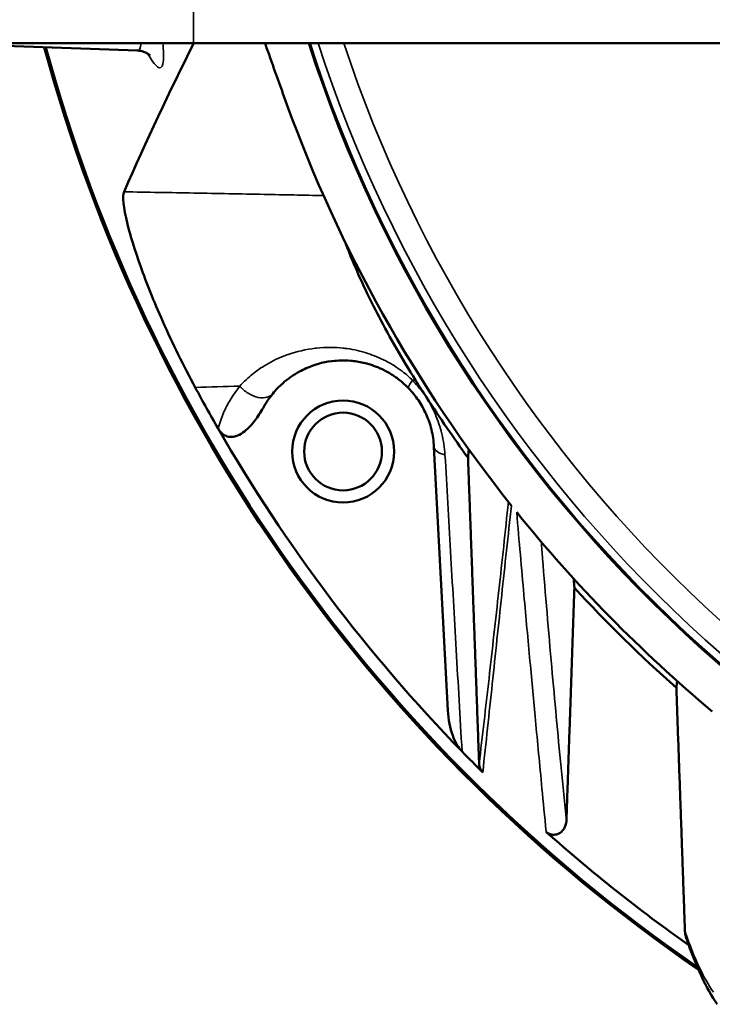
# Model space of a CAD drawing. Header units: millimetres. Extents: x 30 to 1646, y 30 to 1265.
# Tile 75 of 137: x 646 to 675, y 993 to 1033. Entities that reach past the tile are written whole.
import ezdxf

# ---------------------------------------------------------------- set-up
doc = ezdxf.new("R2010")
doc.units = ezdxf.units.MM
doc.header["$LTSCALE"] = 6
doc.layers.add('Visible (ISO)', color=7, linetype='Continuous', lineweight=50)
doc.layers.add('Visible Narrow (ISO)', color=7, linetype='Continuous', lineweight=35)

msp = doc.modelspace()

# ---------------------------------------------------------------- linework, layer by layer
at = {"layer": 'Visible (ISO)'}
for p, q in [((653.1703, 1032.2882), (624.1703, 1032.2882)), ((642.1703, 1032.2882), (650.8676, 1031.9845)), ((653.1703, 1032.2882), (677.1703, 1032.2882)), ((656.9861, 1019.4427), (656.9861, 1019.4427)), ((654.1863, 1016.4235), (654.1854, 1016.425)), ((663.0789, 1015.6723), (663.6485, 1004.8047))]:
    msp.add_line(p, q, dxfattribs=at)
for radius in [2.1, 1.6]:
    msp.add_circle((659.3341, 1015.476), radius, dxfattribs=at)
for centre, radius, start, end in [((712.1703, 1049.7882), 67.5, 195.175132, 235.540642), ((712.1703, 1049.7882), 67.4331, 195.192696, 235.449631), ((712.1703, 1049.7882), 57, 197.87959, 256.5243), ((712.1703, 1049.7882), 56.9651, 197.89092, 256.44558), ((712.1703, 1049.7882), 58.6709, 199.954981, 218.528319), ((712.1707, 1049.7884), 64.9989, 201.328262, 201.328876), ((712.1702, 1049.7882), 63.8318, 201.759922, 201.760903), ((712.1703, 1049.7882), 60.3429, 203.163727, 203.165873), ((712.1703, 1049.7882), 66.8981, 208.261222, 209.915144), ((659.3345, 1015.4765), 3.9993, 45.50727, 45.50751), ((712.1703, 1049.7882), 58.9016, 212.185333, 212.998962), ((712.1703, 1049.7882), 58.9016, 212.998962, 215.937648), ((712.1703, 1049.7882), 66.8981, 209.916675, 224.230327), ((712.1703, 1049.7882), 58.6709, 218.861867, 230.108755), ((712.1691, 1049.7872), 60.3413, 221.158839, 221.159126), ((712.1703, 1049.7882), 58.9016, 222.672667, 228.397056), ((712.3748, 1049.9657), 64.1027, 220.947791, 220.947819), ((712.1622, 1049.7801), 63.8204, 225.283454, 225.283543), ((712.1703, 1049.7882), 66.8981, 224.230327, 225.26784), ((712.1703, 1049.7883), 64.9985, 227.648647, 227.650014), ((712.1703, 1049.7882), 66.8981, 228.341126, 234.76397), ((712.1705, 1049.7885), 66.8984, 234.837597, 234.838363), ((712.1703, 1049.7882), 67.4331, 235.567557, 235.57252), ((712.1703, 1049.7882), 67.5, 235.667555, 235.673029)]:
    msp.add_arc(centre, radius, start, end, dxfattribs=at)
for centre, major_axis, ratio, start_param, end_param in [((705.7813, 977.0606), (-8.6446, -98.4031), 0.6736189, 4.1767982, 4.2499731), ((661.1449, 1014.1781), (4.8589, -3.4825), 0.7905048, 3.0891709, 3.2403498)]:
    msp.add_ellipse(centre, major_axis=major_axis, ratio=ratio, start_param=start_param, end_param=end_param, dxfattribs=at)
for points, knots in [([(651.389, 1031.7806), (651.389, 1031.7806), (651.3873, 1031.7825), (651.372, 1031.7976), (651.343, 1031.8276), (651.233, 1031.8925), (651.1818, 1031.9183), (651.0473, 1031.963), (650.962, 1031.9812), (650.8676, 1031.9845)], [2.71178914, 2.71178914, 2.71178914, 2.71178914, 2.74372523, 2.74372523, 2.83480648, 2.83480648, 2.88325845, 2.88325845, 2.93348767, 2.93348767, 2.93348767, 2.93348767]), ([(657.0231, 1029.7654), (656.8766, 1030.1651), (656.7338, 1030.5629), (656.4517, 1031.3543), (656.3153, 1031.7396), (656.1638, 1032.1666), (656.142, 1032.2279), (656.1206, 1032.2882)], [-1.17858254, -1.17858254, -1.17858254, -1.17858254, -1.05021119, -1.05021119, -0.9182982, -0.9182982, -0.89585221, -0.89585221, -0.89585221, -0.89585221]), ([(653.2466, 1018.1125), (653.003, 1018.5657), (652.7686, 1019.0209), (652.3177, 1019.9367), (652.1052, 1020.3904), (651.5347, 1021.6705), (651.2354, 1022.4251), (650.7425, 1023.804), (650.5691, 1024.3864), (650.2823, 1025.5438), (650.2381, 1026.0001), (650.3132, 1026.1708)], [0.0000051, 0.0000051, 0.0000051, 0.0000051, 0.1543605, 0.1543605, 0.3119787, 0.3119787, 0.6119377, 0.6119377, 0.9396576, 0.9396576, 1.4440061, 1.4440061, 1.4440061, 1.4440061]), ([(662.3201, 1018.4137), (662.0478, 1018.8464), (661.7848, 1019.2824), (661.2776, 1020.1615), (661.0375, 1020.5984), (660.4042, 1021.808), (660.0712, 1022.5173), (659.6555, 1023.4919), (659.5297, 1023.8096), (659.425, 1024.0935)], [0.00003743, 0.00003743, 0.00003743, 0.00003743, 0.15341709, 0.15341709, 0.30991724, 0.30991724, 0.59824579, 0.59824579, 0.76189021, 0.76189021, 0.76189021, 0.76189021]), ([(656.4368, 1017.8572), (656.5653, 1018.0136), (656.7028, 1018.1547), (656.8471, 1018.2827), (657.0617, 1018.4728), (657.2915, 1018.6338), (657.5364, 1018.7673), (657.6261, 1018.8162), (657.7177, 1018.8613), (657.8111, 1018.9028), (658.1381, 1019.048), (658.488, 1019.1487), (658.8621, 1019.1962), (658.8694, 1019.1971), (658.8768, 1019.198), (658.8841, 1019.1989), (659.1289, 1019.2285), (659.384, 1019.2353), (659.6479, 1019.213), (659.7304, 1019.206), (659.8136, 1019.1962), (659.8975, 1019.1834), (660.0823, 1019.1552), (660.2707, 1019.1125), (660.4603, 1019.0529), (660.5951, 1019.0104), (660.7304, 1018.9595), (660.865, 1018.8992), (661.0056, 1018.8363), (661.1455, 1018.7632), (661.2826, 1018.6799), (661.424, 1018.5939), (661.5625, 1018.497), (661.6957, 1018.3889), (661.8152, 1018.2919), (661.9305, 1018.186), (662.0396, 1018.0723)], [0, 0, 0, 0, 0.1005566, 0.1005566, 0.1005566, 0.25, 0.25, 0.25, 0.3047301, 0.3047301, 0.3047301, 0.4962406, 0.4962406, 0.4962406, 0.5, 0.5, 0.5, 0.625, 0.625, 0.625, 0.6640457, 0.6640457, 0.6640457, 0.75, 0.75, 0.75, 0.8111483, 0.8111483, 0.8111483, 0.875, 0.875, 0.875, 0.9408647, 0.9408647, 0.9408647, 1, 1, 1, 1]), ([(656.0383, 1017.2649), (655.9439, 1017.091), (655.833, 1016.9197), (655.5871, 1016.5995), (655.4373, 1016.4343), (655.188, 1016.2373), (655.0905, 1016.174), (654.9027, 1016.0957), (654.8131, 1016.0735), (654.6498, 1016.0736), (654.5804, 1016.0874), (654.4503, 1016.142), (654.3925, 1016.1807), (654.2798, 1016.284), (654.2284, 1016.3514), (654.1863, 1016.4235)], [0.000001, 0.000001, 0.000001, 0.000001, 0.05935756, 0.05935756, 0.12149461, 0.12149461, 0.15520792, 0.15520792, 0.18285281, 0.18285281, 0.20450694, 0.20450694, 0.22550539, 0.22550539, 0.25067534, 0.25067534, 0.25067534, 0.25067534]), ([(663.6485, 1004.8047), (663.6677, 1004.4384), (663.7372, 1004.0836), (663.8979, 1003.6484), (663.9562, 1003.5204), (664.0852, 1003.3027), (664.1546, 1003.2065), (664.235, 1003.1239)], [-0.17317978, -0.17317978, -0.17317978, -0.17317978, -0.07575519, -0.07575519, -0.03459172, -0.03459172, -0.00000106, -0.00000106, -0.00000106, -0.00000106]), ([(665.0879, 1002.2635), (665.0657, 1002.2854), (665.046, 1002.3093), (665.0104, 1002.3616), (664.9952, 1002.3897), (664.9694, 1002.4499), (664.9595, 1002.4818), (664.9456, 1002.5457), (664.9418, 1002.5777), (664.9375, 1002.6091)], [0.000000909, 0.000000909, 0.000000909, 0.000000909, 0.009343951, 0.009343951, 0.019233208, 0.019233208, 0.030041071, 0.030041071, 0.041007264, 0.041007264, 0.041007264, 0.041007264]), ([(667.7035, 999.8076), (667.7177, 999.7953), (667.7376, 999.7797), (667.7867, 999.75), (667.8105, 999.7383), (667.8724, 999.7138), (667.9229, 999.6992), (668.0474, 999.6922), (668.1085, 999.7042), (668.2307, 999.7496), (668.3084, 999.7919), (668.4207, 999.9227), (668.4563, 999.9819), (668.502, 1000.095), (668.5204, 1000.1604), (668.5334, 1000.2402)], [-0.27833123, -0.27833123, -0.27833123, -0.27833123, -0.24641658, -0.24641658, -0.218588, -0.218588, -0.17494893, -0.17494893, -0.12504998, -0.12504998, -0.06582152, -0.06582152, -0.0301109, -0.0301109, -0.0005565, -0.0005565, -0.0005565, -0.0005565]), ([(673.467, 995.4501), (673.4613, 995.4668), (673.4561, 995.4836), (673.4306, 995.5736), (673.4194, 995.6467), (673.4157, 995.718)], [0.065396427, 0.065396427, 0.065396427, 0.065396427, 0.071377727, 0.071377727, 0.097520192, 0.097520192, 0.097520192, 0.097520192])]:
    msp.add_open_spline(points, degree=3, knots=knots, dxfattribs=at)
for points in [[(662.0396, 1018.0723), (662.1818, 1017.9242), (662.4475, 1017.599), (662.769, 1017.0284), (662.9932, 1016.3893), (663.0661, 1015.916), (663.0789, 1015.6723)], [(674.7419, 992.7122), (674.2964, 993.3745), (673.8838, 994.236), (673.467, 995.4501)], [(673.6145, 995.1753), (673.6143, 995.1755), (673.6141, 995.1758), (673.6139, 995.176)]]:
    msp.add_open_spline(points, degree=3, dxfattribs=at)
for points, weights in [([(664.4803, 1015.2186), (664.4966, 1015.3938), (664.5127, 1015.5681)], [1.00120426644, 1.00145318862, 1.00168992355]), ([(664.4803, 1015.2186), (664.6973, 1009.313), (664.9375, 1002.6091)], [1.08536606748, 1.05290776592, 1.01092461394]), ([(668.8314, 1010.2406), (668.8474, 1010.0527), (668.8636, 1009.8642)], [1.00090520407, 1.00077120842, 1.00062987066]), ([(668.5334, 1000.2402), (668.7057, 1005.3233), (668.8636, 1009.8642)], [1.01825840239, 1.05640887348, 1.08958309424]), ([(673.0923, 1006.0255), (673.0771, 1005.8849), (673.0617, 1005.7437)], [1.00097435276, 1.00083594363, 1.00069031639]), ([(673.0617, 1005.7437), (673.2291, 1001.0406), (673.4154, 995.7239)], [1.09222611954, 1.05582935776, 1.01402913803])]:
    msp.add_rational_spline(points, weights, degree=2, dxfattribs=at)
at = {"layer": 'Visible Narrow (ISO)'}
msp.add_line((653.1703, 1067.2882), (653.1703, 1032.2882), dxfattribs=at)
for centre, radius, start, end in [((712.1703, 1049.7882), 56.6321, 197.9997, 256.13248), ((712.1703, 1049.7882), 55.6327, 198.33444, 255.65939), ((712.1703, 1049.7882), 61.3078, 202.757452, 202.759266), ((712.1703, 1049.7883), 60.4607, 203.113358, 203.115463), ((712.1663, 1049.7847), 60.4553, 221.31236, 221.312588)]:
    msp.add_arc(centre, radius, start, end, dxfattribs=at)
for points in [[(651.0137, 1032.2882), (650.9987, 1032.0833), (650.9501, 1031.9817), (650.8676, 1031.9845)], [(653.2466, 1018.1125), (653.8574, 1018.1307), (654.4686, 1018.1494), (655.08, 1018.1683)], [(662.196, 1018.4096), (662.2372, 1018.4111), (662.2788, 1018.4122), (662.3201, 1018.4137)], [(663.5326, 1015.3386), (663.5116, 1015.6399), (663.4279, 1016.2156), (663.1503, 1017.0124), (662.9096, 1017.485), (662.7706, 1017.709)], [(667.6994, 999.8113), (667.7008, 999.8101), (667.7022, 999.8089), (667.7035, 999.8076)], [(674.5855, 993.2083), (674.2046, 993.77), (673.8159, 994.5584), (673.4154, 995.7239)]]:
    msp.add_open_spline(points, degree=3, dxfattribs=at)
for points, knots in [([(651.2893, 1031.8587), (651.3224, 1031.8009), (651.3544, 1031.7473), (651.3853, 1031.698), (651.5469, 1031.4406), (651.6805, 1031.2974), (651.773, 1031.2794), (651.8655, 1031.2614), (651.917, 1031.3686), (651.9336, 1031.5892), (651.9462, 1031.7568), (651.9386, 1031.9899), (651.913, 1032.2882)], [0.4255191, 0.4255191, 0.4255191, 0.4255191, 0.4375, 0.4375, 0.4375, 0.5, 0.5, 0.5, 0.5625, 0.5625, 0.5625, 0.60998802, 0.60998802, 0.60998802, 0.60998802]), ([(658.5324, 1026.0133), (657.7135, 1026.0304), (655.9288, 1026.0677), (653.187, 1026.1195), (651.2699, 1026.1538), (650.3132, 1026.1708)], [0.05239467, 0.05239467, 0.05239467, 0.05239467, 0.33333333, 0.66666667, 1, 1, 1, 1]), ([(655.0801, 1018.1684), (655.2502, 1018.3564), (655.4296, 1018.521), (655.61, 1018.6651), (655.7628, 1018.7871), (655.9162, 1018.8944), (656.0666, 1018.9899), (656.3261, 1019.1547), (656.5759, 1019.2816), (656.8478, 1019.3901), (656.9195, 1019.4187), (656.9928, 1019.4459), (657.0685, 1019.4716), (657.4173, 1019.59), (657.8128, 1019.6834), (658.1913, 1019.7286), (658.2063, 1019.7304), (658.2213, 1019.7321), (658.2362, 1019.7338), (658.6281, 1019.7772), (658.9984, 1019.7686), (659.3408, 1019.7336), (659.396, 1019.728), (659.4505, 1019.7215), (659.5046, 1019.7141), (659.7859, 1019.6759), (660.0558, 1019.6177), (660.3559, 1019.515), (660.4755, 1019.474), (660.5998, 1019.4275), (660.7244, 1019.3752), (660.9724, 1019.2712), (661.221, 1019.1426), (661.434, 1019.0116), (661.5557, 1018.9366), (661.6661, 1018.8594), (661.767, 1018.782), (661.9314, 1018.6561), (662.0707, 1018.5304), (662.196, 1018.4096)], [0, 0, 0, 0, 0.07736828, 0.07736828, 0.07736828, 0.14285714, 0.14285714, 0.14285714, 0.25589044, 0.25589044, 0.25589044, 0.28571429, 0.28571429, 0.28571429, 0.42312805, 0.42312805, 0.42312805, 0.42857143, 0.42857143, 0.42857143, 0.57142857, 0.57142857, 0.57142857, 0.59446531, 0.59446531, 0.59446531, 0.71428571, 0.71428571, 0.71428571, 0.76206767, 0.76206767, 0.76206767, 0.85714286, 0.85714286, 0.85714286, 0.91149499, 0.91149499, 0.91149499, 1, 1, 1, 1]), ([(654.1854, 1016.425), (654.2547, 1016.6614), (654.4137, 1017.1038), (654.6495, 1017.5709), (654.9236, 1017.9672), (655.0801, 1018.1683)], [0.00002247, 0.00002247, 0.00002247, 0.00002247, 0.33333333, 0.66666667, 0.99995922, 0.99995922, 0.99995922, 0.99995922]), ([(655.0801, 1018.1684), (655.1706, 1018.0656), (655.2879, 1017.9627), (655.421, 1017.8798), (655.5542, 1017.7968), (655.7035, 1017.7347), (655.8422, 1017.7063), (655.9809, 1017.678), (656.1094, 1017.6828), (656.2106, 1017.7126), (656.3117, 1017.7424), (656.3863, 1017.7958), (656.4368, 1017.8572)], [0, 0, 0, 0, 0.25, 0.25, 0.25, 0.5, 0.5, 0.5, 0.75, 0.75, 0.75, 1, 1, 1, 1]), ([(662.196, 1018.4095), (662.1523, 1018.3525), (662.1151, 1018.2987), (662.0876, 1018.2526), (662.0602, 1018.2064), (662.0422, 1018.1676), (662.0341, 1018.137), (662.026, 1018.1064), (662.0281, 1018.0845), (662.0396, 1018.0723)], [0.00012804, 0.00012804, 0.00012804, 0.00012804, 0.33333333, 0.33333333, 0.33333333, 0.66666667, 0.66666667, 0.66666667, 1, 1, 1, 1]), ([(662.196, 1018.4096), (662.2737, 1018.3234), (662.4196, 1018.1574), (662.5866, 1017.9598), (662.7098, 1017.7945), (662.7706, 1017.709)], [0.00001258, 0.00001258, 0.00001258, 0.00001258, 0.33333333, 0.66666667, 1, 1, 1, 1]), ([(663.5326, 1015.3386), (663.4024, 1015.3698), (663.2849, 1015.4179), (663.2049, 1015.4768), (663.125, 1015.5356), (663.0825, 1015.6051), (663.0789, 1015.6723)], [0, 0, 0, 0, 0.5, 0.5, 0.5, 1, 1, 1, 1]), ([(663.5326, 1015.3386), (663.6084, 1014.0204), (663.6853, 1012.6911), (663.7624, 1011.3541), (663.8394, 1010.017), (663.9164, 1008.6721), (663.995, 1007.3026), (664.0736, 1005.933), (664.1538, 1004.5389), (664.235, 1003.1239)], [0, 0, 0, 0, 0.33333333, 0.33333333, 0.33333333, 0.66666667, 0.66666667, 0.66666667, 0.99999986, 0.99999986, 0.99999986, 0.99999986]), ([(666.1456, 1013.4015), (666.0167, 1012.1711), (665.7471, 1009.7068), (665.3452, 1006.1078), (665.0757, 1003.7621), (664.9375, 1002.6091)], [0.01070965, 0.01070965, 0.01070965, 0.01070965, 0.33333333, 0.66666667, 1, 1, 1, 1]), ([(665.0879, 1002.2635), (665.2215, 1003.4748), (665.3504, 1004.6899), (665.4796, 1005.9068), (665.6089, 1007.1237), (665.7385, 1008.3423), (665.8694, 1009.5649), (666.0003, 1010.7876), (666.1326, 1012.0144), (666.272, 1013.242)], [0.00000035, 0.00000035, 0.00000035, 0.00000035, 0.33333333, 0.33333333, 0.33333333, 0.66666667, 0.66666667, 0.66666667, 1, 1, 1, 1]), ([(667.6994, 999.8113), (667.6336, 1000.4586), (667.5776, 1001.0589), (667.5276, 1001.5886), (667.4776, 1002.1184), (667.4334, 1002.5773), (667.389, 1003.041), (667.3447, 1003.5048), (667.3007, 1003.9738), (667.261, 1004.3999), (667.2213, 1004.8259), (667.1857, 1005.2087), (667.1488, 1005.6036), (667.1119, 1005.9984), (667.0739, 1006.4055), (667.0337, 1006.8394), (666.9935, 1007.2734), (666.9512, 1007.7344), (666.9102, 1008.1869), (666.8692, 1008.6394), (666.8291, 1009.0831), (666.7832, 1009.5865), (666.7374, 1010.0898), (666.6862, 1010.6533), (666.636, 1011.2238), (666.5857, 1011.7942), (666.5359, 1012.3713), (666.4855, 1012.9754)], [0, 0, 0, 0, 0.1111111, 0.1111111, 0.1111111, 0.2222222, 0.2222222, 0.2222222, 0.3333333, 0.3333333, 0.3333333, 0.4444444, 0.4444444, 0.4444444, 0.5555556, 0.5555556, 0.5555556, 0.6666667, 0.6666667, 0.6666667, 0.7777778, 0.7777778, 0.7777778, 0.8888889, 0.8888889, 0.8888889, 1, 1, 1, 1]), ([(668.5334, 1000.2406), (668.4577, 1000.9957), (668.385, 1001.7321), (668.3156, 1002.4499), (668.2461, 1003.1678), (668.1798, 1003.8672), (668.1165, 1004.5469), (668.0532, 1005.2267), (667.9929, 1005.8868), (667.9293, 1006.6009), (667.8657, 1007.3149), (667.7988, 1008.0827), (667.7348, 1008.8389), (667.6707, 1009.595), (667.6095, 1010.3394), (667.5517, 1011.0626), (667.5331, 1011.2954), (667.5149, 1011.526), (667.497, 1011.7545)], [0.00003538, 0.00003538, 0.00003538, 0.00003538, 0.16666667, 0.16666667, 0.16666667, 0.33333333, 0.33333333, 0.33333333, 0.5, 0.5, 0.5, 0.66666667, 0.66666667, 0.66666667, 0.83333333, 0.83333333, 0.83333333, 0.88698539, 0.88698539, 0.88698539, 0.88698539])]:
    msp.add_open_spline(points, degree=3, knots=knots, dxfattribs=at)

doc.saveas('drawing.dxf')
